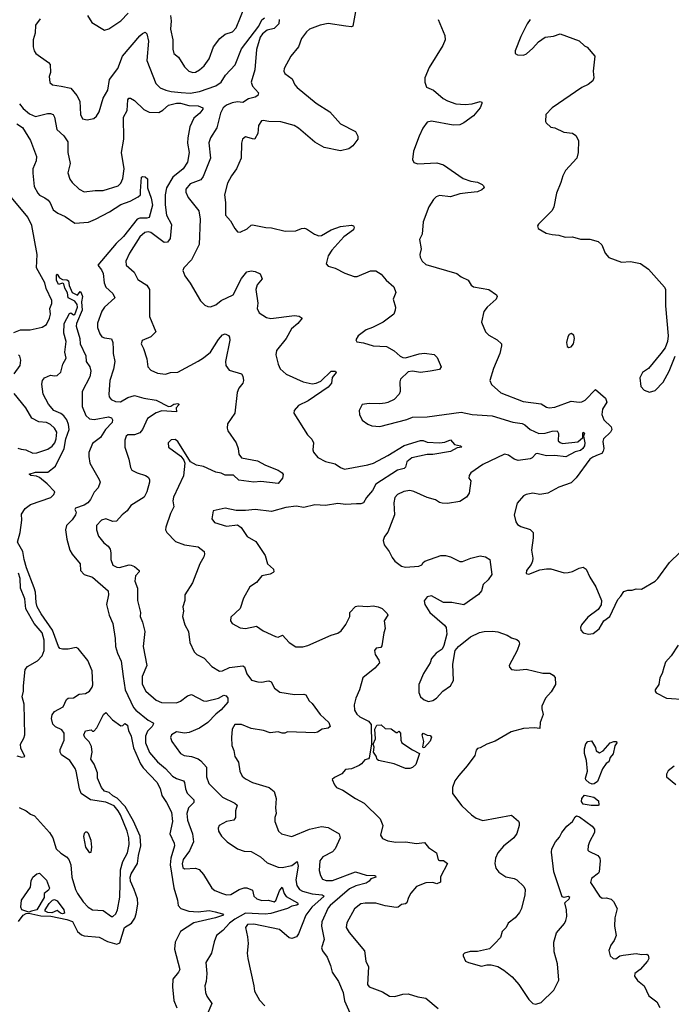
# Model space of a CAD drawing. Extents: x 2143765 to 2212931, y 878955 to 1017455.
# Tile 115 of 256: x 2188918 to 2193725, y 908728 to 915985. Entities that reach past the tile are written whole.
import ezdxf

# ---------------------------------------------------------------- set-up
doc = ezdxf.new("R2010")
doc.units = 0

msp = doc.modelspace()

# ---------------------------------------------------------------- linework, layer by layer
at = {"layer": '0CON20XD'}
for points in [[(2191409.5, 916125), (2191375, 915936.2), (2191365, 915930.8), (2191325, 915935.7), (2191193.2, 915956.8), (2191135, 915944.4), (2191055, 915914.4), (2191032.9, 915895), (2190998, 915845), (2190974.2, 915785.8), (2190918.8, 915715), (2190870, 915625), (2190867.5, 915605), (2190875, 915587.5), (2190928.8, 915548.8), (2190948.6, 915505), (2190965, 915484.3), (2191105, 915370), (2191205.6, 915305.6), (2191285, 915217.5), (2191395, 915160), (2191412.5, 915125), (2191413.3, 915105), (2191375.5, 915054.5), (2191345, 915033.1), (2191285, 915018.1), (2191163.8, 915043.8), (2191095, 915082.5), (2191061.8, 915111.8), (2190976, 915186), (2190944, 915205), (2190845, 915232), (2190755, 915233.8), (2190715, 915242), (2190701.7, 915238.3), (2190679.4, 915205), (2190674.2, 915145), (2190653.8, 915106.2), (2190645, 915103.3), (2190585, 915121.2), (2190562, 915105), (2190554, 915075), (2190552.9, 914965), (2190517.8, 914885), (2190480.5, 914835), (2190450.9, 914779.1), (2190428.8, 914695), (2190436.9, 914636.9), (2190436.7, 914545), (2190472.6, 914502.6), (2190504.5, 914444.5), (2190525, 914421.2), (2190545, 914418.8), (2190596.6, 914443.4), (2190625, 914470), (2190635, 914472), (2190735, 914452), (2190775, 914450), (2190876.1, 914426.1), (2190955, 914429.2), (2190996.4, 914446.4), (2191018, 914448), (2191035, 914443.8), (2191093.4, 914403.4), (2191125, 914390.8), (2191145, 914392.9), (2191215, 914435.6), (2191285, 914460.8), (2191365, 914470), (2191380, 914465), (2191386.2, 914455), (2191380, 914435), (2191308.6, 914385), (2191221.9, 914285), (2191194.3, 914245), (2191178.8, 914185), (2191195, 914168), (2191245, 914154.2), (2191316.4, 914116.4), (2191385, 914091.5), (2191407.2, 914092.8), (2191505, 914132.5), (2191545, 914132.5), (2191585, 914108.8), (2191621.2, 914065), (2191678.6, 914015), (2191693.8, 913975), (2191674.2, 913925.8), (2191690, 913865), (2191689.2, 913845), (2191677.5, 913815), (2191600, 913755), (2191520, 913715), (2191475, 913700), (2191415, 913653.8), (2191396.7, 913625), (2191405, 913610), (2191455, 913602), (2191525, 913580.6), (2191623.3, 913575), (2191681.2, 913545), (2191724.4, 913504.4), (2191745, 913494.3), (2191765, 913493.3), (2191865, 913522.5), (2191905, 913527.1), (2191975, 913516), (2191998.8, 913495), (2192026.2, 913425), (2192013.9, 913406.1), (2191945, 913393.1), (2191875, 913383.6), (2191815, 913394.6), (2191785, 913388.8), (2191726.9, 913335), (2191721.4, 913315), (2191725.7, 913244.3), (2191718, 913225), (2191680, 913185), (2191635, 913162.5), (2191615, 913159.2), (2191575, 913154.2), (2191495, 913157.1), (2191445, 913148), (2191422.5, 913105), (2191424, 913075), (2191445, 913033.3), (2191487.5, 913002.5)], [(2189417.5, 916015), (2189450, 915965), (2189545, 915907.1), (2189575, 915917.1), (2189663.8, 915976.2), (2189718, 916032)], [(2190030, 916015), (2190036.7, 915975), (2190030.6, 915915), (2190047.5, 915835), (2190047.6, 915767.6), (2190054.6, 915734.6), (2190088.6, 915708.6), (2190135, 915636.2), (2190165, 915604.3), (2190195, 915594.4), (2190215, 915598.9), (2190245.3, 915614.7), (2190280, 915645), (2190315.6, 915695), (2190348.1, 915785), (2190394.3, 915845), (2190435, 915878.1), (2190488.8, 915895), (2190515, 915924.2), (2190578.3, 916081.7)], [(2189068.3, 915991.7), (2189036.2, 915945), (2189033.3, 915885), (2189018.8, 915835), (2189016.7, 915785), (2189024.1, 915754.1), (2189036.7, 915735), (2189130.3, 915670.3), (2189143.8, 915655), (2189146, 915595), (2189136.7, 915565), (2189141.7, 915521.7), (2189160, 915505), (2189225, 915495.6), (2189295, 915479.4), (2189340.6, 915425), (2189362.9, 915385), (2189368, 915285), (2189382, 915255), (2189415, 915245.8), (2189465, 915256.7), (2189485, 915273.8), (2189504.3, 915305), (2189534, 915406), (2189569.5, 915465), (2189582, 915545), (2189641.2, 915625), (2189676, 915715), (2189805, 915865.6), (2189825, 915884), (2189845, 915892.5), (2189855, 915880), (2189867.4, 915827.4), (2189856.4, 915685), (2189923.3, 915515), (2189955, 915482.9), (2189995.4, 915465.4), (2190035.3, 915455.3), (2190108.8, 915448.8), (2190175, 915444), (2190244.8, 915455.2), (2190365, 915497.5), (2190403.6, 915525), (2190436.2, 915575), (2190507, 915653), (2190555, 915770), (2190682.9, 915937.1), (2190705, 915982.9), (2190725, 915999.2)], [(2190831.2, 915985), (2190830, 915955), (2190795, 915920), (2190745, 915908.2), (2190709.1, 915880.9), (2190693.3, 915856.7), (2190665.5, 915765), (2190652.2, 915615), (2190625.3, 915525), (2190635.3, 915495), (2190680.5, 915445), (2190675.7, 915425), (2190656.4, 915413.6), (2190605, 915401.3), (2190565, 915375.5), (2190525, 915379.1), (2190485, 915372.4), (2190445, 915354.7), (2190420, 915335), (2190400, 915295), (2190372.1, 915187.9), (2190326.6, 915113.4), (2190312.8, 915077.2), (2190325.5, 914965), (2190272.3, 914827.7), (2190254, 914805), (2190175, 914774.5), (2190144.5, 914735), (2190143.8, 914713.8), (2190161.1, 914675), (2190238.9, 914575), (2190249.1, 914515), (2190243.3, 914326.7), (2190185.5, 914214.5), (2190130, 914155), (2190121.2, 914135), (2190135.9, 914095.9), (2190175, 914043.3), (2190253.2, 913913.2), (2190285, 913881.2), (2190305, 913870), (2190325, 913868.8), (2190365, 913883.8), (2190404.3, 913915.7), (2190494, 913956), (2190553.3, 914076.7), (2190595, 914125.7), (2190625, 914134.2), (2190655, 914129.2), (2190692, 914112), (2190706, 914075), (2190670.2, 914029.8), (2190661.2, 913995), (2190674.5, 913895), (2190670, 913855), (2190685, 913823.3), (2190739.3, 913789.3), (2190771.2, 913781.2), (2190945, 913804.2), (2190979.2, 913799.2), (2191002.5, 913785), (2190970, 913745), (2190922.5, 913705), (2190884.4, 913635), (2190813.1, 913546.9), (2190808.6, 913515), (2190825.6, 913445.6), (2190840.7, 913410.7), (2190883, 913373), (2191008.8, 913315), (2191075, 913301.2), (2191105, 913304.6), (2191138.6, 913321.4), (2191215, 913394.3), (2191247.5, 913395), (2191252.5, 913385), (2191223, 913347), (2191217.5, 913305), (2191195, 913276.7), (2191045.8, 913175), (2190975, 913141.4), (2190942.5, 913105), (2190940, 913085), (2191042.5, 912925), (2191074.2, 912894.2), (2191085.8, 912865), (2191081.2, 912815), (2191086.1, 912796.1), (2191117, 912757), (2191175, 912727.5), (2191245, 912711.5), (2191285, 912684.5), (2191315, 912672.5), (2191486, 912704), (2191527.5, 912715), (2191635, 912772.5), (2191755, 912846.9), (2191875, 912882.9), (2191893.5, 912883.5), (2191925, 912871.2), (2192015, 912866.7), (2192055, 912870.8), (2192095, 912888.1), (2192125, 912853.8), (2192170, 912845), (2192180, 912835), (2192145, 912830), (2192095, 912802.3), (2191965, 912779.5), (2191925, 912779.4), (2191810, 912755), (2191775, 912725.7), (2191764.5, 912685.5), (2191755, 912676.9), (2191705, 912664.7), (2191545, 912560.8), (2191520, 912515), (2191477.3, 912462.7), (2191455, 912424.2), (2191435, 912415.6), (2191403, 912417), (2191325, 912411.8), (2191265, 912417.9), (2191175, 912403.3), (2191095, 912408.6), (2191015, 912390), (2190958.3, 912398.3), (2190880.3, 912389.7), (2190775, 912360), (2190654.1, 912375.9), (2190585, 912366.2), (2190516.1, 912366.1), (2190435, 912385.6), (2190345, 912365.7), (2190335.8, 912305), (2190355, 912278), (2190445, 912251.4), (2190525, 912262.5), (2190551.1, 912241.1), (2190596, 912175), (2190659.7, 912139.7), (2190728, 912035), (2190747.1, 911975), (2190790, 911935), (2190793.8, 911916.2), (2190788.6, 911911.4), (2190765, 911898.6), (2190703.8, 911885), (2190664.4, 911835.6), (2190615, 911803.8), (2190568.3, 911721.7), (2190544, 911646), (2190475, 911581.2), (2190472.9, 911555), (2190486.2, 911535), (2190545, 911502.9), (2190585, 911498.6), (2190665, 911514.3), (2190715, 911480.6), (2190805, 911438), (2190825, 911434), (2190858, 911448), (2190905, 911393.8), (2190955, 911362.5), (2191007.7, 911362.3), (2191045, 911372), (2191215, 911448.6), (2191266.2, 911463.8), (2191288.7, 911481.3), (2191325, 911527.5), (2191352.5, 911585), (2191353.9, 911616.1), (2191395, 911658.8), (2191415, 911665.7), (2191485, 911660.8), (2191525, 911665.8), (2191562.3, 911657.7), (2191591.2, 911645), (2191628.8, 911608.8), (2191633.8, 911595), (2191607.5, 911555), (2191613, 911497), (2191603.3, 911465), (2191590.8, 911369.2), (2191582, 911358), (2191547.1, 911352.9), (2191535.6, 911334.4), (2191539.4, 911305), (2191567.5, 911265), (2191572.5, 911245), (2191538.8, 911205), (2191450, 911135), (2191424.2, 911045), (2191396.9, 910985), (2191386.7, 910935), (2191388.9, 910895), (2191405, 910865.7), (2191426.7, 910846.7), (2191492.5, 910815), (2191510.7, 910790.7), (2191512.9, 910645), (2191495.7, 910544.3), (2191492, 910538), (2191465, 910530.8), (2191440, 910500), (2191421.3, 910488.7), (2191365, 910464), (2191321.7, 910458.3), (2191295, 910426.2), (2191239.3, 910400.7), (2191222.5, 910385), (2191240, 910345), (2191255, 910326.7), (2191302.5, 910305), (2191395, 910244.2)], [(2192006, 915985), (2192055, 915867.5), (2192057.5, 915835), (2192039.2, 915795), (2191938.3, 915631.7), (2191906.7, 915555), (2191906.7, 915525), (2191918.3, 915488.3), (2191971.2, 915465), (2192042, 915405), (2192075, 915385.6), (2192135, 915364.4), (2192205, 915360), (2192256.5, 915363.5), (2192315, 915381.2), (2192326.1, 915376.1), (2192326.1, 915366.1), (2192314.2, 915335), (2192265.8, 915275), (2192195, 915224.4), (2192165, 915210), (2192115, 915208.2), (2191955, 915236.7), (2191925, 915230), (2191891.1, 915185), (2191865, 915126.2), (2191824.3, 915015), (2191816.2, 914955), (2191825, 914932.5), (2191855, 914921.2), (2191995, 914929.4), (2192045, 914915.6), (2192188.8, 914815), (2192245, 914795.6), (2192296.5, 914786.5), (2192330.5, 914770.5), (2192340.7, 914760.7), (2192343.3, 914745), (2192328.3, 914731.7), (2192295, 914717.1), (2192225, 914707.5), (2192165, 914701.2), (2192095, 914677.9), (2192015, 914690), (2191990.3, 914679.7), (2191969.7, 914660.3), (2191935.8, 914604.2), (2191894, 914495), (2191886.7, 914405), (2191866.7, 914365), (2191880, 914295), (2191868.8, 914255), (2191872, 914235), (2191886, 914205), (2191915, 914179.2), (2192143.9, 914113.9), (2192175, 914090), (2192227.5, 914065), (2192247.7, 914027.7), (2192265, 914015.8), (2192380, 913995), (2192435.9, 913955.9), (2192440, 913945), (2192432.5, 913925), (2192366, 913865), (2192342.5, 913835), (2192324.2, 913755), (2192355, 913683.3), (2192379.5, 913659.5), (2192441.2, 913625), (2192471.2, 913595), (2192471.7, 913581.7), (2192461.1, 913525), (2192412.5, 913415), (2192386.2, 913325), (2192398.8, 913295), (2192466.7, 913235), (2192631.6, 913171.6), (2192765, 913154.4), (2192805, 913128), (2192825, 913122.9), (2192865, 913129.5), (2192985, 913172.1), (2193045, 913165.7), (2193065, 913169.2), (2193088.3, 913181.7), (2193165, 913258), (2193239.2, 913195), (2193248.6, 913165), (2193218, 913115), (2193212.5, 913075), (2193228, 913035), (2193281.2, 912985), (2193286, 912965), (2193276, 912945), (2193224.5, 912895), (2193220, 912875), (2193226.4, 912825), (2193222.5, 912805), (2193212.2, 912787.8), (2193185, 912776.9), (2193145, 912761.5), (2193125, 912745.7), (2193022.4, 912607.6), (2192985, 912572), (2192895, 912540), (2192815, 912496.2), (2192755, 912486.2), (2192704.3, 912495.7), (2192655, 912485.8), (2192635.7, 912474.3), (2192588.3, 912421.7), (2192566.2, 912335), (2192577.1, 912285), (2192590, 912265), (2192615, 912249.2), (2192685, 912228), (2192706, 912205), (2192707.1, 912165), (2192694.3, 912075), (2192702.9, 912015), (2192700, 911995), (2192690.9, 911969.1), (2192656.7, 911925), (2192655, 911902.5), (2192675, 911898.8), (2192755, 911930), (2192805, 911938.1), (2192836.6, 911936.6), (2192935, 911908.9), (2192965, 911910.5), (2192995, 911916.7), (2193045, 911942.9), (2193075, 911948.6), (2193095.8, 911935), (2193123.3, 911875), (2193167.1, 911805), (2193210, 911705), (2193208, 911672), (2193185, 911637.5), (2193108.3, 911581.7), (2193063.3, 911525), (2193056.2, 911505), (2193056.7, 911485), (2193075, 911466.7), (2193115, 911456.7), (2193149.5, 911460.5), (2193192.5, 911495), (2193227, 911553), (2193272.5, 911585), (2193329.3, 911710.7), (2193353.3, 911735), (2193375, 911770), (2193405, 911781.2), (2193435, 911781.2), (2193465, 911790), (2193505, 911788.6), (2193605, 911846), (2193626.2, 911865), (2193712.5, 911985), (2193789.7, 912060.3)], [(2192683.6, 915986.4), (2192662.5, 915955), (2192615, 915860), (2192572.5, 915755), (2192572.5, 915735), (2192590, 915725), (2192635.8, 915724.2), (2192655.8, 915734.2), (2192702.5, 915775), (2192745, 915822.5), (2192793.9, 915856.1), (2192855, 915863.3), (2192905, 915880), (2193045, 915830), (2193085, 915792.5), (2193105, 915782.5), (2193160, 915715), (2193147.5, 915605), (2193153, 915557), (2193146.1, 915533.9), (2193112.3, 915507.7), (2193065, 915486), (2192846.7, 915335), (2192800, 915285), (2192796.7, 915235), (2192802.5, 915225)], [(2188916.2, 915365), (2188945, 915330.4), (2188991.6, 915291.6), (2189035, 915270.4), (2189124.1, 915294.1), (2189145, 915293.8), (2189166.2, 915285), (2189175.5, 915265.5), (2189192.9, 915175), (2189245, 915127.5), (2189274.4, 915085), (2189273.5, 915005), (2189290.6, 914925), (2189274.4, 914855), (2189288.9, 914808.9), (2189304.3, 914785), (2189358, 914735), (2189395, 914715.6), (2189475, 914726.7), (2189535, 914726.9), (2189645, 914760), (2189665, 914780.8), (2189680, 914815), (2189690, 914885), (2189669.1, 915005), (2189686.9, 915105), (2189683.6, 915265), (2189710, 915315), (2189716.1, 915393.9), (2189723.8, 915406.2), (2189735.7, 915405.7), (2189765, 915389.4), (2189835, 915322.5), (2189873.3, 915303.3), (2189945, 915300.3), (2189975, 915317.8), (2190015, 915354.9), (2190075, 915368.4), (2190105, 915368.3), (2190165, 915352.5), (2190235, 915350.6), (2190270.5, 915335), (2190270, 915325), (2190246.9, 915295), (2190201.7, 915258.3), (2190173.7, 915195), (2190157.7, 915115), (2190156.7, 915075), (2190168.9, 915005), (2190155.4, 914935), (2190125, 914885.6), (2190047.5, 914825), (2190000.4, 914745), (2189990.9, 914695), (2189990.3, 914620.3), (2190000.4, 914545), (2190038.5, 914475), (2190027.8, 914372.2), (2190008.8, 914345), (2189985, 914343.3), (2189885.6, 914415), (2189865, 914420.3), (2189841.4, 914415), (2189804.6, 914385), (2189728.2, 914265), (2189700.6, 914205), (2189705, 914176.2), (2189762.9, 914125), (2189789.8, 914069.8), (2189855, 914027.8), (2189875.5, 913995), (2189876.4, 913796.4), (2189922.5, 913685), (2189885, 913647.5), (2189820.7, 913619.3), (2189813.3, 913595), (2189832.5, 913562.5), (2189855.6, 913485), (2189864.2, 913425), (2189885, 913402), (2189935, 913378.6), (2189995, 913373.1), (2190030, 913385), (2190085, 913385.8), (2190235, 913468.5), (2190275, 913493.1), (2190324.8, 913535.2), (2190385, 913628.6), (2190415, 913662), (2190435, 913668.8), (2190457.9, 913657.9), (2190465.5, 913645.5), (2190467.4, 913622.6), (2190435.6, 913465), (2190439.2, 913435), (2190462.6, 913402.6), (2190555, 913374), (2190565, 913357.5), (2190570, 913325), (2190564, 913305), (2190535, 913270), (2190522.9, 913237.1), (2190504.6, 913085.4), (2190450.5, 913005), (2190447.8, 912975), (2190454.4, 912955), (2190515, 912865.8), (2190530.4, 912825), (2190535, 912783.3), (2190555, 912755.8), (2190672.8, 912732.8), (2190731.4, 912701.4), (2190825, 912665.5), (2190854.4, 912645), (2190861.7, 912631.7), (2190857.1, 912605), (2190824.5, 912565.5), (2190698.3, 912581.7), (2190645, 912577.1), (2190535, 912591.3), (2190495, 912628.9), (2190435, 912626.8), (2190405, 912642.1), (2190365, 912650), (2190275, 912691.2), (2190222.6, 912702.6), (2190177.5, 912725), (2190085.8, 912875), (2190065, 912891.4), (2190035, 912889.2), (2190014.2, 912865), (2190016.2, 912835), (2190107.7, 912767.7), (2190129.2, 912739.2), (2190136.7, 912715), (2190126.3, 912623.7), (2190053.3, 912466.7), (2190048.3, 912438.3), (2190055.7, 912395), (2190030, 912345), (2189995.9, 912244.1), (2189993.8, 912225), (2190003.8, 912205), (2190067.9, 912137.9), (2190135, 912113.3), (2190235, 912098.9), (2190280, 912065), (2190282.5, 912045), (2190275.7, 912025), (2190246.9, 911973.1), (2190193.3, 911835), (2190136.7, 911745), (2190136, 911705), (2190122.3, 911657.7), (2190125.8, 911625), (2190119.2, 911585), (2190135.7, 911525), (2190164.2, 911475), (2190174.2, 911395), (2190205, 911326), (2190225, 911306.9), (2190279.1, 911279.1), (2190335, 911218.8), (2190393.4, 911183.4), (2190415, 911185.8), (2190465, 911211.1), (2190565, 911222.2), (2190576.7, 911215), (2190593.9, 911163.9), (2190627.3, 911117.3), (2190674, 911104), (2190705, 911102.5), (2190739.8, 911110.2)], [(2188897.8, 915217.8), (2188939.5, 915189.5), (2188998.1, 915095), (2189043.1, 914976.9), (2189039.1, 914945), (2189015.8, 914885), (2189016.2, 914853.8), (2189025.2, 914755), (2189051.2, 914705), (2189065, 914690.6), (2189105, 914672.5), (2189127.5, 914655), (2189143.5, 914635), (2189165, 914584.4), (2189199.9, 914559.9), (2189255, 914534.4), (2189325, 914485.7), (2189425, 914493.1), (2189477.1, 914515), (2189581.7, 914568.3), (2189665, 914621.8), (2189733.7, 914646.3), (2189791.7, 914678.3), (2189809.2, 914695), (2189810.4, 914720.4), (2189816.2, 914823.8), (2189825, 914830), (2189845, 914826.7), (2189862.3, 914812.3), (2189860.8, 914745), (2189888.6, 914668.6), (2189898.6, 914618.6), (2189872.6, 914527.4), (2189855, 914520.7), (2189805, 914522.9), (2189785, 914513.8), (2189685, 914387.1), (2189630.3, 914335), (2189493.8, 914175), (2189521.7, 914141.7), (2189534.4, 914115), (2189541.9, 914045), (2189553.7, 914013.7), (2189605.5, 913965.5), (2189620, 913935), (2189545, 913866.5), (2189523.8, 913836.2), (2189492.5, 913747.5), (2189492, 913715), (2189508.5, 913668.5), (2189525, 913647.5), (2189545, 913638.8), (2189595, 913632.5), (2189605.3, 913605), (2189606.7, 913556.7), (2189607.5, 913525), (2189621.1, 913465), (2189611.2, 913408.8), (2189582.2, 913325), (2189575.6, 913225), (2189577.8, 913205), (2189593.1, 913185), (2189625, 913169.6), (2189662.6, 913167.4), (2189715, 913201.1), (2189765, 913214.5), (2189834.1, 913194.1), (2189925, 913180.5), (2190015, 913134.2), (2190034.1, 913135.9), (2190055, 913152), (2190085, 913156.2), (2190091.7, 913151.7), (2190092.5, 913145), (2190072.5, 913125), (2190075, 913093.3), (2189967.2, 913102.8), (2189925, 913087.3), (2189861.1, 913045), (2189824.6, 912965.4), (2189805, 912939.4), (2189765, 912924.3), (2189715.9, 912924.1), (2189704, 912915), (2189694.2, 912885), (2189694.2, 912835), (2189723.8, 912745), (2189736.2, 912685), (2189746.7, 912665), (2189785, 912644.4), (2189846.7, 912625), (2189865, 912612), (2189875.7, 912595), (2189875.6, 912575), (2189855.7, 912505), (2189836, 912465), (2189739.2, 912405), (2189710, 912365), (2189673.4, 912336.6), (2189631.5, 912288.5), (2189605, 912285.6), (2189555, 912306.2), (2189521.4, 912295), (2189484.3, 912255.7), (2189484.1, 912225.9), (2189498.6, 912178.6), (2189538.6, 912128.6), (2189570.8, 912105), (2189585, 912083.3), (2189591.4, 912055), (2189590, 912005), (2189606, 911965), (2189635, 911948.6), (2189654, 911946), (2189725, 911965.8), (2189740, 911965), (2189765, 911953.8), (2189798.8, 911925), (2189800, 911915), (2189773.4, 911886.6), (2189767, 911847), (2189786.7, 911795), (2189787.5, 911705), (2189810, 911615), (2189808.1, 911585), (2189824.4, 911545), (2189841.4, 911475), (2189828.9, 911365), (2189857.1, 911225), (2189822.9, 911145), (2189823, 911087), (2189850, 911035), (2189925, 910970), (2189965, 910952.5), (2190075, 910949.5), (2190105, 910961.1), (2190155, 911002.5), (2190185, 911012), (2190275, 910965.6), (2190295, 910961.1), (2190385, 910984.6), (2190425, 911006.5), (2190442.3, 911002.3), (2190453.8, 910985), (2190454.5, 910955.5), (2190405, 910897.8), (2190365, 910866.9), (2190305.7, 910805), (2190245, 910762.5), (2190169.1, 910730.9), (2190135, 910727.3), (2190075, 910736.7), (2190038.6, 910715), (2190031.1, 910695), (2190040, 910665), (2190105, 910576), (2190131.5, 910561.5), (2190185, 910553.3), (2190235, 910536.5), (2190255, 910522.9), (2190296.7, 910475), (2190296.5, 910405), (2190314.4, 910355), (2190414.4, 910255), (2190505, 910210), (2190521.4, 910195), (2190509.4, 910155), (2190511.4, 910105), (2190498, 910085), (2190445, 910074.4), (2190390, 910045), (2190382.5, 910025), (2190384.3, 910005), (2190407.6, 909967.6), (2190450, 909925), (2190525, 909874), (2190575, 909855.8), (2190625, 909854.4), (2190695, 909814.3), (2190745, 909771.1), (2190825, 909739.1), (2190855, 909736.5), (2190925, 909751.5), (2190965, 909781.2), (2190972.7, 909745), (2190955.9, 909645), (2190962.9, 909602.9), (2190981.1, 909575), (2191005, 909561.3), (2191075, 909542.2), (2191150, 909535), (2191165.5, 909525), (2191073.2, 909445), (2191029.2, 909385), (2190975, 909246.7), (2190960, 909225), (2190925, 909212.5), (2190905, 909217.1), (2190835, 909279.5), (2190645, 909319.3), (2190598.8, 909315), (2190582.9, 909295), (2190599.1, 909225), (2190603.5, 909175), (2190597.1, 909105), (2190600, 909065), (2190645.5, 908865), (2190649.4, 908825), (2190687.4, 908757.4), (2190726.6, 908716.6)], [(2192802.5, 915225), (2192835, 915193.3), (2192865, 915187.5), (2192932.5, 915155), (2192995, 915148), (2193020.9, 915130.9), (2193040, 915095), (2193037.8, 915005), (2193027.1, 914965), (2192945, 914873.1), (2192924.5, 914835), (2192911.1, 914785), (2192877.5, 914705), (2192858.8, 914605), (2192845, 914577.5), (2192745, 914477.5), (2192737.5, 914465), (2192742.5, 914445), (2192802.3, 914412.3), (2192845, 914401.2), (2192895.9, 914395.9), (2192942.7, 914382.7), (2192995, 914383.8), (2193055, 914368), (2193125, 914366), (2193185, 914348.8), (2193213.3, 914325), (2193236.7, 914265), (2193265, 914232.5), (2193357, 914197), (2193425, 914203.3), (2193498.3, 914188.3), (2193555.9, 914145.9), (2193674.4, 914014.4), (2193682, 913995), (2193682, 913875), (2193702, 913655), (2193697, 913613), (2193678.8, 913565), (2193648.8, 913525), (2193555.5, 913414.5), (2193511.2, 913385), (2193493.8, 913345), (2193501.2, 913281.2), (2193525, 913253.3), (2193565, 913238.8), (2193605, 913251.2), (2193665, 913313.3), (2193709.2, 913395), (2193754.2, 913505)], [(2188875, 913680), (2188925, 913699.1), (2188995, 913697.7), (2189085, 913717.8), (2189115, 913737.5), (2189138.5, 913785), (2189144.5, 913815), (2189140.5, 913855), (2189156.1, 913893.9), (2189156.1, 913915), (2189114.1, 914004.1), (2189103, 914045), (2189042.4, 914155), (2189047.4, 914255), (2189007.3, 914467.3), (2188978, 914528), (2188857.3, 914675)], [(2188915, 910179.2), (2188966.2, 910155), (2188998.8, 910128.8), (2189027.9, 910117.9), (2189139.2, 909995), (2189162.2, 909955), (2189187.8, 909875), (2189221.9, 909841.9), (2189264.6, 909814.6), (2189281.1, 909795), (2189296.2, 909755), (2189303.9, 909665), (2189330.4, 909575), (2189343.8, 909545), (2189386.4, 909483.6), (2189423.6, 909443.7), (2189455, 909423.5), (2189535, 909420), (2189595, 909376), (2189605, 909376), (2189627.1, 909395), (2189640, 909425), (2189657.2, 909517.2), (2189660.9, 909719.1), (2189680.3, 909779.7), (2189713.2, 909845), (2189726, 909905), (2189723.3, 909955), (2189710.7, 910005), (2189662, 910125), (2189645.7, 910155), (2189615, 910190.3), (2189555, 910216.7), (2189441.4, 910235), (2189372.7, 910282.8), (2189359.5, 910315), (2189335.6, 910445), (2189327.1, 910465), (2189289.2, 910525), (2189227.4, 910567.4), (2189217.5, 910585), (2189217.3, 910605), (2189245.5, 910675), (2189246.6, 910726.6), (2189230.3, 910750.3), (2189182.6, 910772.6), (2189162.2, 910792.2), (2189152.5, 910835), (2189157.9, 910862.1), (2189176, 910885), (2189238.5, 910921.5), (2189264.5, 910975.5), (2189275, 910984), (2189315, 910987.8), (2189356.2, 911013.8), (2189405, 911018), (2189433.9, 911036.1), (2189452.9, 911065), (2189457, 911083), (2189453.4, 911185), (2189422.2, 911262.2), (2189350.8, 911350.8), (2189335, 911357.8), (2189275, 911344.6), (2189234.5, 911344.5), (2189215, 911351.1), (2189203.8, 911363.8), (2189160.4, 911485), (2189075.7, 911605), (2189046.6, 911656.7), (2189038.8, 911688.8), (2189035.2, 911765), (2189025, 911796.7), (2188967.9, 911945), (2188950.7, 912005), (2188941.7, 912065), (2188903.4, 912135), (2188923.1, 912205), (2188934.2, 912295), (2188930.8, 912339.2), (2188958.3, 912381.7), (2188997.3, 912412.7), (2189147.2, 912462.8), (2189169.2, 912485), (2189176.9, 912505), (2189120.5, 912565), (2189065, 912610.5), (2189041.4, 912621.4), (2189000, 912625), (2188987.5, 912635), (2189035, 912650.8), (2189125, 912650.3), (2189181.5, 912695), (2189246.3, 912823.7), (2189259.6, 912895), (2189283, 912965), (2189279.3, 913000.7), (2189265, 913035.6), (2189244, 913064), (2189221.9, 913081.9), (2189170, 913105), (2189131.9, 913151.9), (2189091.5, 913225), (2189082.1, 913297.9), (2189086, 913325), (2189101.2, 913345), (2189145, 913364), (2189175, 913358.8), (2189195, 913362), (2189222.5, 913387.5), (2189237.1, 913445), (2189260.3, 913489.7), (2189252.1, 913535), (2189261.8, 913611.8), (2189244.6, 913675), (2189246.2, 913745), (2189285, 913820), (2189295, 913823.3), (2189315, 913810), (2189325, 913812.5), (2189345.5, 913865), (2189341.9, 913885), (2189325, 913910.8), (2189275.6, 913935), (2189270.9, 913970.9), (2189252, 914005), (2189245, 914036.7), (2189235, 914043.8), (2189203.6, 914033.6), (2189190.9, 914065), (2189190, 914105), (2189195, 914110), (2189212.7, 914082.7), (2189235, 914070), (2189266.7, 914066.7), (2189279.4, 914059.4), (2189284.2, 914025), (2189305.8, 913975), (2189345, 913954.4), (2189365, 913982.5), (2189372.5, 913972.5), (2189381.1, 913945), (2189374.5, 913905), (2189380, 913845), (2189337.5, 913745), (2189335.3, 913725), (2189362.5, 913635), (2189365.4, 913595), (2189407.3, 913507.3), (2189408, 913465), (2189435.5, 913425), (2189442.1, 913395), (2189435, 913352.5), (2189380.3, 913245), (2189380.4, 913135), (2189406.8, 913066.8), (2189432.8, 913042.8), (2189468.9, 913038.9), (2189573.1, 913056.9), (2189595, 913049.6), (2189603.9, 913035), (2189600, 913015), (2189550.9, 912965), (2189514.3, 912905), (2189455, 912860), (2189429.4, 912795), (2189427.8, 912765), (2189436.9, 912715), (2189503.8, 912596.2), (2189510.8, 912575), (2189497.5, 912535), (2189468.5, 912501.5), (2189441.4, 912448.6), (2189421.5, 912425), (2189393.4, 912406.6), (2189330, 912385), (2189326.2, 912375), (2189334.5, 912355), (2189329.1, 912335), (2189305, 912299.1), (2189263.2, 912256.8), (2189255.4, 912225), (2189266.2, 912155), (2189289.1, 912075), (2189305, 912044.3), (2189363.3, 911975), (2189365.7, 911925), (2189395, 911895.5), (2189455, 911875.5), (2189572, 911775), (2189573.1, 911745), (2189558.2, 911675), (2189577.5, 911595), (2189604.8, 911534.8), (2189622.3, 911425), (2189624.8, 911365), (2189639.3, 911315), (2189666.5, 911256.5), (2189682.5, 911145), (2189696.8, 911046.8), (2189758.8, 910915), (2189775.4, 910895), (2189865, 910822.2), (2189903.1, 910803.1), (2189905.6, 910795), (2189896.7, 910775), (2189860.2, 910739.8), (2189845.8, 910704.2), (2189847.6, 910655), (2189874.8, 910584.8), (2189935, 910515.5), (2189994.5, 910465), (2190045, 910410.5), (2190075, 910392.9), (2190125.7, 910375), (2190133.6, 910363.6), (2190140.4, 910315), (2190152.7, 910285), (2190203.3, 910235), (2190203.3, 910215), (2190164.1, 910175), (2190151.9, 910135), (2190155.8, 910085), (2190193.6, 909985), (2190200, 909925), (2190171, 909859), (2190124.6, 909795), (2190117.5, 909762.5)], [(2192968.3, 913568.3), (2192985, 913572.5), (2193003.3, 913595), (2193010, 913635), (2193005, 913660), (2192985, 913672.5), (2192972.5, 913665), (2192962.3, 913647.7), (2192951.2, 913605), (2192957, 913577), (2192968.3, 913568.3)], [(2188876.6, 913373.4), (2188921.9, 913435), (2188927.8, 913475), (2188919.4, 913505), (2188910, 913515)], [(2188928.3, 912818.3), (2188964.6, 912814.6), (2189015, 912790), (2189045, 912793.1), (2189125, 912820.4), (2189157.7, 912842.3), (2189177.3, 912865), (2189188, 912895), (2189191.3, 912945), (2189174.5, 912975), (2189145, 913001.6), (2189115, 913015.2), (2189059.6, 913019.6), (2189008.2, 913048.2), (2188964.4, 913125), (2188878.7, 913228.7)], [(2191487.5, 913002.5), (2191515, 912990.8), (2191575, 912986), (2191775, 913036.9), (2191815, 913054.5), (2191925, 913057.8), (2192175, 913091.2), (2192255, 913074.6), (2192404, 913064), (2192555, 913018.2), (2192625, 913008.9), (2192645, 912999.2), (2192685, 912963.6), (2192747.5, 912935), (2192795, 912937.1), (2192845, 912951.5), (2192882.5, 912955), (2192892.2, 912935), (2192891.2, 912881.2), (2192905, 912867.3), (2192922, 912862), (2193036.2, 912873.8), (2193072, 912905), (2193072.8, 912937.2), (2193075, 912945.6), (2193085, 912937.5), (2193076, 912915), (2193086.3, 912865), (2193084.1, 912845), (2193072.6, 912825), (2193055, 912808.8), (2193015, 912800), (2192947.2, 912762.8), (2192865, 912771.9), (2192805, 912769.7), (2192735, 912786.2), (2192725, 912784), (2192699.2, 912755), (2192683, 912747), (2192595, 912734.6), (2192565, 912746.2), (2192525, 912775.6), (2192495, 912783.3), (2192335, 912705.6), (2192246.7, 912645), (2192233.3, 912625), (2192232.5, 912605), (2192246.7, 912585), (2192234.2, 912495), (2192215, 912466), (2192165, 912434), (2192075, 912419.2), (2192035, 912422), (2192015, 912426), (2191985, 912445.8), (2191925, 912462.2), (2191825, 912507.1), (2191795, 912514.2), (2191752.5, 912507.5), (2191705.6, 912484.4), (2191685, 912462.5), (2191679.2, 912425), (2191682, 912335), (2191633, 912207), (2191608.8, 912175), (2191598.8, 912145), (2191606.2, 912115), (2191644, 912065), (2191665, 912020), (2191686.2, 911995), (2191735, 911956), (2191765, 911948.6), (2191862.7, 911957.3), (2191883.9, 911966.1), (2191894, 911985), (2191908, 911995), (2192025, 912035.5), (2192060, 912035), (2192095, 912025.8), (2192165, 911991.2), (2192185, 911992), (2192245, 912016.7), (2192315, 912033.3), (2192355, 912026.7), (2192387.5, 912005), (2192401.2, 911895), (2192375, 911856.7), (2192338, 911822), (2192323.8, 911775), (2192302.7, 911747.3), (2192195, 911671.2), (2192105, 911690), (2192045, 911690), (2191955, 911738), (2191925, 911731.2), (2191901.2, 911701.2), (2191906, 911675), (2191944.2, 911615), (2192053, 911523), (2192064, 911505), (2192068, 911455), (2192047.3, 911372.7), (2192034.2, 911345.8), (2191990, 911315), (2191955, 911276.2), (2191945.8, 911245), (2191898.1, 911165), (2191862.9, 911085), (2191861.4, 911025), (2191875.8, 910995), (2191901.1, 910971.1), (2191935, 910958.6), (2191965, 910965.8), (2191992, 910985), (2192038.8, 911035), (2192096, 911075), (2192117.8, 911115), (2192114.3, 911235), (2192130, 911335), (2192155.8, 911364.2), (2192243, 911437), (2192311.2, 911468.8), (2192344.2, 911475.8), (2192405, 911479.2), (2192445, 911472.5), (2192515, 911449.4), (2192545, 911428.6), (2192585, 911416.9), (2192601.4, 911405), (2192604.3, 911385), (2192587.1, 911335), (2192530, 911225), (2192531.7, 911211.7), (2192545.9, 911195.9), (2192585, 911191.4), (2192655, 911197.5), (2192777.6, 911167.6), (2192829.2, 911169.2), (2192854.1, 911154.1), (2192867.7, 911137.7), (2192870, 911085), (2192837.9, 911032.1), (2192796.7, 910985), (2192770, 910925), (2192768.8, 910905), (2192780, 910865), (2192757.5, 910805), (2192755, 910760), (2192715, 910766.7), (2192635, 910761.2), (2192544.2, 910735.8), (2192425, 910666.2), (2192364.1, 910645.9), (2192315, 910617.5), (2192295, 910612.5), (2192285, 910600), (2192275, 910562.5), (2192220, 910485), (2192158.8, 910415), (2192127.5, 910375), (2192110.8, 910325), (2192111.2, 910281.2), (2192180.3, 910190.3), (2192250, 910125), (2192285, 910098.8), (2192335, 910082), (2192545, 910121.2), (2192597.7, 910077.7), (2192603.8, 910065), (2192603.8, 910045), (2192585, 909987.5), (2192563.3, 909955), (2192487.3, 909892.7), (2192446.2, 909845), (2192428.8, 909805), (2192423.8, 909765), (2192430.5, 909730.5), (2192452.7, 909702.7), (2192505, 909668), (2192565, 909656.2), (2192585, 909646.2), (2192637, 909597), (2192647.5, 909575), (2192644.3, 909535), (2192620, 909435), (2192605.8, 909405), (2192573.8, 909366.2), (2192522, 909325), (2192505.8, 909295), (2192478.1, 909265), (2192465, 909220), (2192422.9, 909177.1), (2192383.9, 909136.1), (2192295, 909117.5), (2192241.7, 909118.3), (2192200, 909105), (2192190, 909095), (2192190, 909085), (2192207, 909047), (2192230, 909035), (2192325, 909008.8), (2192365, 909018.8), (2192395, 909018.8), (2192446.4, 909006.4), (2192489.8, 908979.8), (2192549.8, 908929.8), (2192600, 908875), (2192674.2, 908764.2), (2192702.5, 908735), (2192725, 908730), (2192765, 908742), (2192858.8, 908831.2), (2192896, 908905), (2192884.4, 909025), (2192860.6, 909115), (2192858.6, 909185), (2192877.1, 909255), (2192936.3, 909323.7), (2192947.9, 909345), (2192954.4, 909375), (2192952.3, 909425), (2192939.1, 909475), (2192972.5, 909505), (2192975.8, 909515), (2192965, 909522.5), (2192935, 909514.3), (2192920.7, 909520.7), (2192859.2, 909705), (2192840.3, 909850.3), (2192844.2, 909875), (2192870, 909925), (2192899.4, 909960.6), (2192917.5, 909995), (2192955, 910041.2), (2192995, 910076), (2193015, 910110), (2193025, 910116.7), (2193048.8, 910108.8), (2193140.3, 910040.3), (2193158.8, 910018.8), (2193157.5, 909995), (2193120.8, 909925), (2193110.8, 909895), (2193110, 909865), (2193116.4, 909856.4), (2193183.3, 909825), (2193196.7, 909805), (2193200, 909785), (2193192.5, 909705), (2193187.5, 909695), (2193136.7, 909655), (2193130, 909625), (2193195, 909524), (2193215, 909510.8), (2193245, 909512.5), (2193282.3, 909502.3), (2193298.8, 909485), (2193326, 909435), (2193309.2, 909365), (2193306, 909305), (2193319.2, 909235), (2193302.7, 909197.3), (2193279.2, 909165), (2193263.8, 909125), (2193274, 909085), (2193295, 909066.2), (2193315, 909064), (2193345.7, 909084.3), (2193369.1, 909090.9), (2193465, 909101.2), (2193505, 909093.8), (2193545, 909096.7), (2193555, 909090), (2193558, 909065), (2193550, 909045), (2193495.5, 908984.5), (2193456, 908955), (2193452.9, 908935), (2193475, 908903.8), (2193525, 908863.8), (2193559.5, 908789.5), (2193617.3, 908747.3), (2193640, 908705)], [(2188905.5, 912825.5), (2188928.3, 912818.3)], [(2188898.3, 910558.3), (2188935, 910550), (2188956.7, 910553.3), (2188927.5, 910615), (2188924.2, 910645), (2188949.6, 910690.4), (2188955.4, 910715), (2188951.2, 910941.2), (2188937.8, 910995), (2188946.4, 911035), (2188945.5, 911075), (2188960, 911195), (2188975, 911218.8), (2189050.9, 911259.1), (2189084.3, 911295), (2189098, 911335), (2189098, 911412), (2189085, 911465.5), (2189024.9, 911534.9), (2188963.6, 911643.6), (2188957, 911717), (2188923.8, 911795), (2188921.7, 911865), (2188910.8, 911905)], [(2193776.7, 911375), (2193723.6, 911296.4), (2193681.3, 911248.7), (2193669.7, 911210.3), (2193658, 911165), (2193640, 911135), (2193632, 911085), (2193606.7, 911045), (2193606.7, 911035), (2193613.9, 911023.9), (2193690, 910985), (2193835, 910974)], [(2190739.8, 911110.2), (2190755, 911111.9), (2190774.3, 911104.3), (2190798.8, 911058.8), (2190838.3, 911028.3), (2190945, 911011.1), (2191015, 911014.2), (2191029.1, 911009.1), (2191054.4, 910964.4), (2191076.7, 910945), (2191135, 910863.8), (2191198.6, 910805), (2191207.5, 910775), (2191195, 910762.5), (2191150, 910755), (2191115.4, 910734.6), (2191095, 910729.5), (2190895, 910735.8), (2190875, 910726.7), (2190855, 910726.7), (2190825, 910736), (2190765, 910727.5), (2190716.4, 910746.4), (2190625, 910760), (2190555, 910790.5), (2190505, 910789.2), (2190485.6, 910755), (2190480, 910695), (2190484.4, 910635), (2190499.1, 910599.1), (2190506.2, 910555), (2190531.7, 910511.7), (2190543.3, 910445), (2190560.2, 910410.2), (2190585, 910390.6), (2190635, 910362.2), (2190758.8, 910325), (2190796.3, 910296.3), (2190811.4, 910245), (2190804.3, 910175), (2190810.8, 910135), (2190799.2, 910105), (2190800, 910075), (2190828, 910005), (2190850, 909985), (2190925, 909964.3), (2191055, 910017.5), (2191145, 910038.9), (2191195, 910031.9), (2191276, 909985), (2191281.5, 909955), (2191244.4, 909875), (2191225, 909852.2), (2191155.3, 909814.7), (2191132.5, 909785), (2191127.5, 909715), (2191136.3, 909676.3), (2191151.4, 909651.4), (2191179.8, 909639.8), (2191225, 909641.2), (2191395, 909703.5), (2191475, 909679.5), (2191535, 909677.8), (2191543.3, 909675), (2191546.2, 909665), (2191507.9, 909652.1), (2191495.3, 909634.7), (2191475, 909621.5), (2191398.3, 909601.7), (2191351.9, 909578.1), (2191208.2, 909455), (2191195, 909437.8), (2191146.7, 909335), (2191144, 909304), (2191163.1, 909205), (2191144.3, 909145), (2191151.3, 909121.3), (2191185.7, 909075), (2191211.9, 909015), (2191224.3, 908965), (2191269.5, 908895), (2191303.8, 908815), (2191314.6, 908754.6), (2191354.3, 908665)], [(2188910.7, 909339.3), (2188944.2, 909385.8), (2188965, 909397.5), (2188985, 909400), (2189075, 909381.2), (2189147.3, 909377.3), (2189265, 909352.5), (2189307.2, 909337.2), (2189345.4, 909265.4), (2189375, 909239.4), (2189395, 909232.2), (2189505, 909223.8), (2189565, 909189.7), (2189635, 909170.9), (2189658, 909182), (2189691.6, 909295), (2189742.6, 909325), (2189767.4, 909362.6), (2189776.7, 909395), (2189788.7, 909465), (2189787, 909505), (2189764, 909575), (2189735.5, 909635), (2189734.1, 909665), (2189741.1, 909688.9), (2189787.3, 909765), (2189794.9, 909825.1), (2189813, 909897), (2189807.6, 909967.6), (2189758.5, 910078.5), (2189696.3, 910186.3), (2189638.1, 910248.1), (2189606.1, 910265), (2189578.8, 910288.8), (2189545, 910297.6), (2189521.4, 910325), (2189493.2, 910395), (2189491.1, 910435), (2189468.4, 910498.4), (2189442.3, 910535), (2189452.5, 910585), (2189448.6, 910628.6), (2189431.2, 910661.2), (2189399.2, 910695), (2189392, 910715), (2189405, 910742.5), (2189445, 910750), (2189455, 910740), (2189465, 910740), (2189487.5, 910765), (2189537.5, 910865), (2189555, 910877.5), (2189604.1, 910824.1), (2189665, 910780), (2189678.3, 910781.7), (2189695, 910796.7), (2189712.5, 910785), (2189717, 910767), (2189720, 910745), (2189741.5, 910705), (2189758.8, 910618.8), (2189809.9, 910499.9), (2189830.1, 910470.1), (2189929.2, 910365), (2189955, 910318.6), (2189966.9, 910266.9), (2190002.5, 910215), (2190038.5, 910145), (2190044.5, 910075), (2190026.7, 909985), (2190058.2, 909915), (2190061.2, 909895), (2190032.6, 909805), (2190029.5, 909755), (2190055.3, 909585.3), (2190082.2, 909495), (2190087.8, 909455), (2190107.5, 909435), (2190165.3, 909415.3), (2190235, 909410.6), (2190315, 909420.4), (2190361.2, 909408.8), (2190415, 909395.7), (2190422.5, 909385), (2190363.8, 909365), (2190202.3, 909327.7), (2190104.4, 909265), (2190064.3, 909185), (2190059.4, 909135), (2190098.6, 908985), (2190090.8, 908965), (2190047.9, 908912.1), (2190045.6, 908855.6), (2190054.4, 908755), (2190077, 908703)], [(2191765, 910465.8), (2191680.8, 910500.8), (2191565, 910524.3), (2191555, 910533.3), (2191547.8, 910557.8), (2191528.8, 910585), (2191533.9, 910623.9), (2191525.8, 910645), (2191543.8, 910685), (2191538.8, 910755), (2191553.8, 910785), (2191585, 910788.6), (2191615, 910761.2), (2191658.8, 910758.8), (2191695, 910730), (2191705, 910730), (2191715, 910740), (2191726.4, 910726.4), (2191728.8, 910675), (2191736.7, 910655), (2191815, 910603.8), (2191867.5, 910577.5), (2191840, 910495), (2191815, 910474), (2191795, 910466), (2191765, 910465.8)], [(2191895, 910617.5), (2191891.2, 910625), (2191899.2, 910665), (2191886.7, 910715), (2191894.1, 910725.9), (2191925, 910710.8), (2191945, 910710), (2191955.9, 910695.9), (2191945, 910666.2), (2191905, 910620), (2191895, 910617.5)], [(2193140.7, 910350.7), (2193119.3, 910359.3), (2193095, 910382.5), (2193091.2, 910395), (2193107.5, 910445), (2193100, 910525), (2193084.3, 910575.7), (2193085, 910610), (2193095, 910647.5), (2193110, 910665), (2193135, 910670), (2193165, 910620), (2193170, 910595), (2193195, 910582), (2193221.2, 910595), (2193275, 910653.8), (2193300, 910665), (2193320, 910665), (2193322.5, 910655), (2193307.1, 910632.9), (2193296.8, 910573.2), (2193274.3, 910545.7), (2193263.8, 910516.2), (2193245, 910503.3), (2193216.6, 910463.4), (2193180.7, 910369.3), (2193155, 910353.3), (2193140.7, 910350.7)], [(2193746.4, 910483.6), (2193700.7, 910449.3), (2193690, 910425), (2193690, 910405), (2193758.3, 910348.3)], [(2191395, 910244.2), (2191460.3, 910210.3), (2191576.2, 910095), (2191596.7, 910045), (2191580, 909975), (2191595, 909950), (2191635, 909933.3), (2191692.7, 909922.7), (2191764.1, 909925.9), (2191845, 909914.3), (2191905, 909921.2), (2191935, 909883.8), (2191993.8, 909845), (2192005, 909792.5), (2192015, 909786.7), (2192045, 909788.8), (2192073.3, 909765), (2192023, 909667), (2192023, 909627), (2191995, 909616.2), (2191965, 909626.2), (2191915, 909624), (2191846.2, 909595), (2191802.6, 909547.4), (2191785.6, 909515), (2191775, 909476.7), (2191765, 909468), (2191735, 909463.3), (2191710, 909445), (2191695, 909441.4), (2191615, 909453.3), (2191545, 909472.7), (2191466.4, 909473.6), (2191435, 909467.5), (2191388.8, 909431.2), (2191331.9, 909328.1), (2191327.5, 909295), (2191348.3, 909258.3), (2191460.9, 909120.9), (2191470.8, 909045), (2191492.2, 909005), (2191484, 908875), (2191495.9, 908855.9), (2191595, 908819.2), (2191646.8, 908786.8), (2191685, 908785.6), (2191745, 908802.7), (2191785, 908805.4), (2191855, 908781.8), (2191913.9, 908773.9), (2192005, 908697.1)], [(2193185, 910193.8), (2193134.2, 910194.2), (2193075, 910203.8), (2193063.4, 910223.4), (2193064.5, 910245.5), (2193085, 910268.8), (2193153.6, 910253.6), (2193187, 910227), (2193190, 910195), (2193185, 910193.8)], [(2189435, 909847.5), (2189445, 909850), (2189450, 909885), (2189446, 909935), (2189425, 909987.5), (2189415, 909997.5), (2189405, 909997.5), (2189395, 909987.5), (2189388, 909965), (2189404.4, 909885), (2189425, 909853.3), (2189435, 909847.5)], [(2190117.5, 909762.5), (2190122.5, 909735), (2190135, 909726), (2190215, 909732.5), (2190241.7, 909721.7), (2190275.4, 909685.4), (2190335, 909584), (2190357.4, 909567.4), (2190415, 909544.4), (2190445, 909535.6), (2190475, 909538.1), (2190536.7, 909575), (2190573.7, 909586.3), (2190595, 909585.6), (2190635, 909568), (2190645.6, 909525), (2190668, 909505), (2190705, 909493.6), (2190753.7, 909496.3), (2190795, 909482.5), (2190807.2, 909492.8), (2190834.8, 909565), (2190855, 909590.6), (2190869.1, 909545), (2190883.1, 909523.1), (2190966.8, 909475), (2190971.9, 909465), (2190961.9, 909458.1), (2190925, 909451.4), (2190895, 909432.9), (2190771.6, 909398.4), (2190728, 909392), (2190585, 909399.8), (2190505, 909354.9), (2190465.2, 909325), (2190417.9, 909272.1), (2190371.1, 909235), (2190352.2, 909187.8), (2190334.3, 909105.7), (2190291.4, 909035), (2190297.8, 908955), (2190292.9, 908895), (2190284.3, 908865), (2190289.4, 908815), (2190297.6, 908787.6), (2190335.8, 908735), (2190292.9, 908635)], [(2188985, 909406.7), (2188935, 909423.8), (2188925.7, 909445), (2188932.9, 909495), (2188998.1, 909591.9), (2189002.1, 909637.9), (2189014.5, 909665.5), (2189045, 909690), (2189065, 909693.8), (2189115, 909643.8), (2189138.8, 909585), (2189130, 909570), (2189100, 909545), (2189100, 909515), (2189045.7, 909424.3), (2189005, 909413.3), (2188985, 909406.7)], [(2189235, 909394), (2189219.3, 909399.3), (2189195, 909420), (2189155, 909401.2), (2189125, 909403.8), (2189106.7, 909415), (2189106.7, 909425), (2189135, 909470), (2189160, 909495), (2189175, 909500), (2189195, 909490), (2189244, 909425), (2189250, 909400), (2189235, 909394)]]:
    msp.add_lwpolyline(points, dxfattribs=at)

doc.saveas('drawing.dxf')
